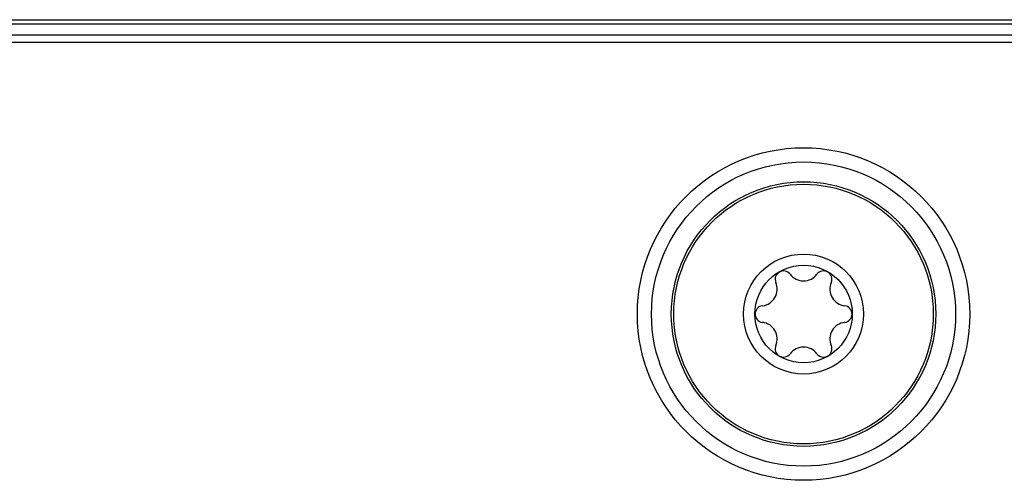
# Model space of a CAD drawing. Header units: inches. Extents: x 0 to 22, y 0 to 17.
# Tile 61 of 106: x 9.136 to 9.832, y 9.454 to 9.779. Entities that reach past the tile are written whole.
import ezdxf

# ---------------------------------------------------------------- set-up
doc = ezdxf.new("R2010")
doc.units = ezdxf.units.IN
doc.header["$LTSCALE"] = 1.21
doc.header["$MEASUREMENT"] = 0
doc.layers.get('0').update_dxf_attribs({"linetype": 'CONTINUOUS'})
doc.layers.add('02___PRT_ALL_AXES', color=7, linetype='CONTINUOUS')

msp = doc.modelspace()

# ---------------------------------------------------------------- linework, layer by layer
at = {"color": 7, "linetype": 'CONTINUOUS'}
for p, q in [((7.0968, 9.77945), (10.7638, 9.77945)), ((7.0968, 9.77645), (10.7638, 9.77645)), ((10.7538, 9.76845), (7.1068, 9.76845)), ((10.7538, 9.76345), (7.1068, 9.76345))]:
    msp.add_line(p, q, dxfattribs=at)
for radius in [0.1175, 0.1075, 0.03445]:
    msp.add_circle((9.6903, 9.57145), radius, dxfattribs=at)
for centre, radius, start, end in [((9.67613, 9.596), 0.00591, 36.8699, 203.1301), ((9.70448, 9.596), 0.00591, 336.8699, 143.1301), ((9.65984, 9.58904), 0.01181, 276.8699, 23.1301), ((9.6903, 9.60663), 0.01181, 216.8699, 323.1301), ((9.72077, 9.58904), 0.01181, 156.8699, 263.1301), ((9.66196, 9.57145), 0.00591, 96.8699, 263.1301), ((9.71865, 9.57145), 0.00591, 276.8699, 83.1301), ((9.65984, 9.55386), 0.01181, 336.8699, 83.1301), ((9.72077, 9.55386), 0.01181, 96.8699, 203.1301), ((9.67613, 9.5469), 0.00591, 156.8699, 323.1301), ((9.6903, 9.53627), 0.01181, 36.8699, 143.1301), ((9.70448, 9.5469), 0.00591, 216.8699, 23.1301)]:
    msp.add_arc(centre, radius, start, end, dxfattribs=at)
at = {"layer": '02___PRT_ALL_AXES', "color": 7, "linetype": 'CONTINUOUS'}
for radius in [0.0935, 0.09175, 0.0424]:
    msp.add_circle((9.6903, 9.57145), radius, dxfattribs=at)

doc.saveas('drawing.dxf')
